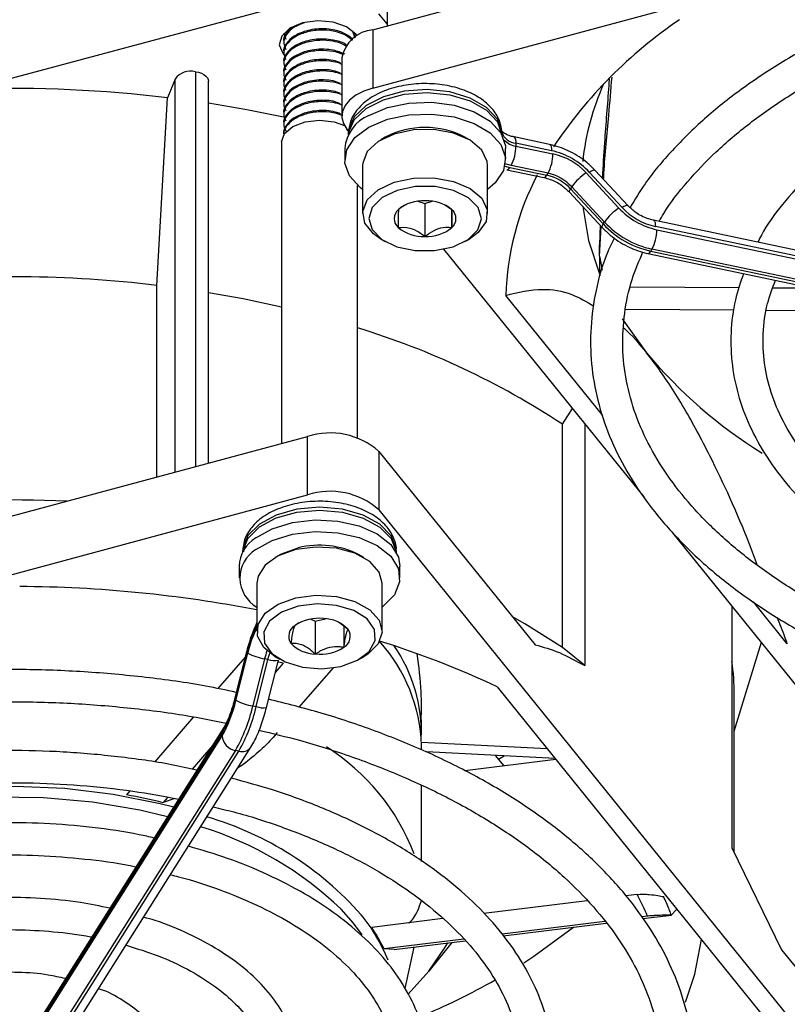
# Model space of a CAD drawing. Header units: millimetres. Extents: x 5 to 414, y 6 to 290.
# Tile 78 of 107: x 360.31 to 366.45, y 172.31 to 180.18. Entities that reach past the tile are written whole.
import ezdxf

# ---------------------------------------------------------------- set-up
doc = ezdxf.new("R2010")
doc.units = ezdxf.units.MM

msp = doc.modelspace()

# ---------------------------------------------------------------- linework, layer by layer
at = {"color": 7, "linetype": 'Continuous', "lineweight": 25}
for p, q in [((363.2496, 182.5416), (363.2496, 180.131)), ((363.135, 179.6336), (372.716, 182.2127)), ((363.135, 180.1002), (365.8129, 180.821)), ((362.6145, 180.3473), (359.9366, 179.6264)), ((363.2496, 180.1464), (363.184, 180.2276)), ((362.4236, 180.0742), (362.4394, 180.024)), ((362.9949, 180.0333), (362.976, 180.0845)), ((362.9949, 180.0435), (362.9811, 180.0807)), ((362.9949, 180.0397), (362.9949, 180.0435)), ((363.135, 180.1002), (363.135, 179.6336)), ((362.4235, 180.0027), (362.4235, 179.9925)), ((362.4235, 179.921), (362.4235, 179.9108)), ((362.4235, 179.8394), (362.4235, 179.8292)), ((362.8876, 179.8759), (362.8876, 179.4093)), ((361.7172, 179.7644), (361.7172, 176.6063)), ((362.4235, 179.7577), (362.4235, 179.7475)), ((361.5544, 179.7057), (361.4946, 179.5562)), ((361.5544, 176.5625), (361.5544, 179.7057)), ((361.8224, 176.6346), (361.8224, 179.688)), ((362.4235, 179.6761), (362.4235, 179.6659)), ((362.4235, 179.5944), (362.4235, 179.5842)), ((361.4079, 178.056), (361.4946, 179.5562)), ((362.4235, 179.5128), (362.4235, 179.5026)), ((362.4235, 179.4311), (362.4235, 179.4209)), ((362.4235, 179.3495), (362.4235, 179.3393)), ((362.4235, 179.2678), (362.4235, 179.2619)), ((362.9499, 179.2773), (362.9277, 179.3048)), ((362.9392, 179.2662), (362.9392, 179.2589)), ((364.1672, 179.2813), (364.1672, 179.26)), ((362.4054, 179.2022), (362.4054, 176.7915)), ((363.2352, 179.2399), (363.1998, 179.2194)), ((363.9071, 179.2194), (363.8717, 179.2399)), ((364.5486, 179.1826), (364.2642, 179.2424)), ((364.2642, 179.2424), (364.265, 179.2422)), ((364.5641, 179.1328), (364.2798, 179.1925)), ((364.2798, 179.1925), (364.2798, 179.1692)), ((362.9106, 179.1495), (362.9106, 179.0562)), ((364.1963, 179.0562), (364.1963, 179.1495)), ((364.2798, 179.1692), (364.5753, 179.1071)), ((363.0535, 179.0154), (363.0535, 178.6304)), ((364.0535, 178.6304), (364.0535, 179.0154)), ((364.191, 179.0086), (364.231, 178.9984)), ((364.2075, 178.9799), (364.5029, 178.9178)), ((364.231, 178.9984), (364.5264, 178.9363)), ((364.5362, 178.9518), (364.2407, 179.0139)), ((364.5264, 178.9363), (364.5362, 178.9518)), ((364.8411, 178.9556), (365.1018, 178.6742)), ((365.1287, 178.6782), (364.8679, 178.9596)), ((365.1734, 178.6939), (364.9126, 178.9753)), ((363.0131, 176.8368), (363.0131, 178.8552)), ((364.7084, 178.8004), (364.9692, 178.519)), ((364.726, 178.8436), (364.7163, 178.8281)), ((364.7163, 178.8281), (364.977, 178.5467)), ((364.9868, 178.5622), (364.726, 178.8436)), ((363.4953, 178.7284), (363.5523, 178.7092)), ((363.5523, 178.7092), (363.6109, 178.7285)), ((363.5523, 178.7092), (363.5523, 178.4468)), ((363.7683, 178.6604), (363.71, 178.6967)), ((363.7672, 178.6612), (363.7672, 178.5176)), ((364.977, 178.5467), (364.9868, 178.5622)), ((369.348, 177.7426), (365.3789, 178.5766)), ((364.9532, 178.5363), (364.948, 178.3792)), ((364.9488, 178.2898), (364.9611, 178.5277)), ((369.3636, 177.6928), (365.3945, 178.5267)), ((365.4056, 178.5011), (369.3636, 177.6694)), ((363.1998, 178.4264), (363.2352, 178.4059)), ((363.8717, 178.4059), (363.9071, 178.4264)), ((365.3034, 176.3638), (363.7033, 178.3446)), ((364.9485, 178.3039), (364.948, 178.3792)), ((365.3332, 178.3117), (369.2912, 177.4801)), ((365.3665, 178.3457), (365.3567, 178.3302)), ((365.3567, 178.3302), (369.3147, 177.4986)), ((369.3245, 177.5141), (365.3665, 178.3457)), ((364.9488, 178.2898), (364.9677, 178.1761)), ((361.4079, 176.523), (361.4079, 178.056)), ((365.1958, 178.0453), (366.0645, 178.0391)), ((366.3336, 178.0371), (366.651, 178.0348)), ((364.9746, 177.0148), (364.1981, 177.976)), ((365.1562, 177.8659), (366.0234, 177.8597)), ((366.2834, 177.8578), (367.024, 177.8525)), ((365.13, 177.7873), (365.3234, 177.5161)), ((364.6517, 176.945), (364.7315, 177.0717)), ((364.6517, 175.1603), (364.6517, 176.945)), ((364.8292, 176.9508), (364.8292, 175.0157)), ((359.9366, 176.1269), (362.6145, 176.8478)), ((362.6145, 176.3812), (362.6145, 176.8478)), ((363.184, 176.7281), (363.184, 176.2616)), ((363.184, 176.7281), (364.4327, 175.1822)), ((354.4577, 174.1855), (362.6145, 176.3812)), ((363.184, 176.2616), (367.6517, 170.7306)), ((367.2609, 173.9403), (365.534, 176.0783)), ((362.0949, 175.9267), (362.0949, 175.9194)), ((362.391, 175.9004), (362.3556, 175.88)), ((363.0628, 175.88), (363.0275, 175.9004)), ((363.3235, 175.9194), (363.3235, 175.9267)), ((362.0664, 175.81), (362.0664, 175.7167)), ((363.3521, 175.7167), (363.3521, 175.81)), ((362.2092, 175.6759), (362.2092, 175.2909)), ((363.2092, 175.2909), (363.2092, 175.6759)), ((366.0065, 175.4933), (366.0065, 173.5582)), ((366.4488, 175.1897), (366.178, 175.5249)), ((362.5449, 175.3568), (362.5135, 175.3375)), ((362.6397, 175.3872), (362.676, 175.371)), ((362.676, 175.371), (362.7572, 175.3902)), ((362.676, 175.371), (362.676, 175.1086)), ((362.9382, 175.3043), (362.8618, 175.3621)), ((362.9049, 175.3295), (362.9049, 175.1627)), ((366.0247, 174.4928), (366.2413, 175.2026)), ((362.115, 175.0845), (361.8972, 174.8316)), ((362.1226, 175.1146), (362.0276, 174.7375)), ((362.126, 175.1093), (362.0311, 174.7322)), ((362.0408, 174.738), (362.1358, 175.1151)), ((362.3556, 175.0869), (362.391, 175.0665)), ((363.0275, 175.0665), (363.0628, 175.0869)), ((364.8292, 175.0157), (364.6517, 175.1603)), ((362.2708, 175.0704), (362.1759, 174.6933)), ((362.2027, 174.6876), (362.2976, 175.0648)), ((362.2976, 175.0648), (362.2708, 175.0704)), ((362.2859, 174.6819), (362.3808, 175.059)), ((362.4191, 175.034), (362.3561, 174.9609)), ((362.5479, 174.6821), (362.8202, 174.9984)), ((364.1307, 174.8457), (366.3814, 172.0593)), ((366.0247, 173.5209), (366.0247, 174.7849)), ((362.1759, 174.6933), (362.2027, 174.6876)), ((361.7027, 174.6056), (361.3904, 174.2429)), ((363.5247, 174.4932), (363.5247, 174.5823)), ((361.9343, 174.4831), (360.4897, 172.1917)), ((360.4897, 172.1684), (361.9303, 174.4533)), ((361.9451, 174.5214), (360.5004, 172.2301)), ((361.8556, 174.3795), (361.6902, 174.1874)), ((364.53, 174.3513), (363.5244, 174.4021)), ((363.5247, 174.3416), (363.5247, 174.3766)), ((362.0377, 174.3374), (360.5971, 172.0525)), ((360.6239, 172.0469), (362.0645, 174.3318)), ((360.7206, 172.0793), (362.1612, 174.3642)), ((362.0645, 174.3318), (362.0377, 174.3374)), ((364.593, 174.2733), (363.5644, 174.3253)), ((364.1843, 174.2134), (364.1165, 174.2974)), ((364.5997, 174.265), (363.8708, 174.1745)), ((361.1937, 174.0145), (361.1663, 173.9826)), ((363.5247, 173.4505), (363.5247, 174.0569)), ((361.4974, 173.9635), (361.4598, 173.9199)), ((361.5542, 173.9537), (361.4598, 173.9199)), ((366.0065, 173.5582), (366.403, 172.7431)), ((364.8501, 173.1359), (364.0216, 173.033)), ((365.2482, 173.1853), (365.1587, 173.1742)), ((365.4624, 173.1678), (365.4599, 173.1685)), ((365.5208, 173.021), (365.5654, 173.0695)), ((363.6954, 172.9924), (363.1272, 172.9219)), ((364.9902, 172.9695), (364.169, 172.8675)), ((365.3323, 173.012), (365.2848, 173.0061)), ((365.2947, 172.9928), (365.524, 173.0213)), ((364.1785, 172.8542), (365.0005, 172.9563)), ((363.8635, 172.8295), (363.2252, 172.7502)), ((363.3066, 172.7459), (363.8744, 172.8164)), ((363.7672, 172.8031), (363.5832, 172.5733)), ((363.3066, 172.7462), (363.2252, 172.7502)), ((363.3941, 172.433), (363.4665, 172.7657)), ((366.403, 172.7431), (367.6517, 171.1972)), ((363.4184, 172.3882), (363.5832, 172.5733))]:
    msp.add_line(p, q, dxfattribs=at)
at = {"color": 7, "linetype": 'Continuous', "lineweight": 25, "flags": 128}
for points in [[(363.0111, 180.0497), (363.0005, 180.0645), (362.9264, 180.1229), (362.8192, 180.1604), (362.6952, 180.1714), (362.5734, 180.1542), (362.4722, 180.1114), (362.4072, 180.0495), (362.3881, 179.978), (362.4179, 179.9076), (362.4237, 179.9008)], [(361.7172, 179.7644), (361.7424, 179.7595), (361.7655, 179.7518), (361.7855, 179.7417), (361.8018, 179.7295), (361.8136, 179.7158), (361.8205, 179.701), (361.8224, 179.688)], [(363.135, 179.6336), (363.0627, 179.6089), (363.0002, 179.5765), (362.9498, 179.5377), (362.9134, 179.494), (362.8926, 179.447), (362.888, 179.3986), (362.8999, 179.3505), (362.9277, 179.3048)], [(364.1672, 179.2813), (364.132, 179.3854), (364.0449, 179.4789), (363.9139, 179.5533), (363.7506, 179.602), (363.5696, 179.6207), (363.3872, 179.6076), (363.2197, 179.5639), (363.0821, 179.4935), (362.9866, 179.4029), (362.942, 179.2999), (362.9392, 179.2662)], [(362.9399, 179.2603), (362.942, 179.2766), (362.9866, 179.3795), (363.0821, 179.4702), (363.2197, 179.5405), (363.3872, 179.5842), (363.5696, 179.5973), (363.7506, 179.5787), (363.9139, 179.53), (364.0449, 179.4556), (364.132, 179.3621), (364.1672, 179.258)], [(362.435, 179.3975), (362.1285, 179.4596), (361.8224, 179.5114)], [(363.1041, 179.4149), (363.2518, 179.4772), (363.424, 179.513), (363.6066, 179.5194), (363.785, 179.4957), (363.9446, 179.4441), (364.0725, 179.3685), (364.1583, 179.2752), (364.1952, 179.1718), (364.1963, 179.1495)], [(363.1041, 179.3216), (363.2518, 179.3839), (363.424, 179.4197), (363.6066, 179.426), (363.785, 179.4024), (363.9446, 179.3507), (364.0725, 179.2752), (364.1583, 179.1819), (364.1952, 179.0784), (364.18, 178.9732), (364.1141, 178.8746), (364.0535, 178.8229)], [(362.4054, 179.2022), (362.4054, 179.2028), (362.429, 179.2699), (362.4952, 179.3267), (362.594, 179.3645), (362.7104, 179.3776), (362.8266, 179.364), (362.9097, 179.334)], [(363.0535, 178.8229), (363.0345, 178.8372), (362.9486, 178.9305), (362.9118, 179.0339), (362.9269, 179.1392), (362.9928, 179.2378), (363.1041, 179.3216)], [(363.3055, 179.266), (363.178, 179.206), (363.0911, 179.1252), (363.0544, 179.0326), (363.0535, 179.0154)], [(364.0535, 179.0154), (364.0507, 179.0458), (364.0066, 179.1373), (363.9135, 179.2157), (363.7813, 179.2723), (363.6245, 179.3011), (363.4599, 179.2989), (363.3055, 179.266)], [(364.5486, 179.1826), (364.5527, 179.1806), (364.5576, 179.1742), (364.5612, 179.1638), (364.5634, 179.1498), (364.5641, 179.1328)], [(364.2407, 179.0139), (364.2024, 179.0238), (364.1943, 179.0265)], [(364.2075, 178.9799), (364.2093, 178.9797), (364.216, 178.9818), (364.2233, 178.9881), (364.231, 178.9984)], [(364.9126, 178.9753), (364.9101, 178.9769), (364.9035, 178.977), (364.894, 178.9741), (364.882, 178.9682), (364.8679, 178.9596)], [(363.1998, 178.4264), (363.1412, 178.4671), (363.0717, 178.5532), (363.0544, 178.6477), (363.0911, 178.7403), (363.178, 178.821), (363.3055, 178.8811)], [(363.3055, 178.8811), (363.4599, 178.914), (363.6245, 178.9161), (363.7813, 178.8874), (363.9135, 178.8307), (364.0066, 178.7524), (364.0507, 178.6608), (364.0408, 178.566), (363.9782, 178.4781), (363.9071, 178.4264)], [(364.5029, 178.9178), (364.5047, 178.9176), (364.5114, 178.9197), (364.5188, 178.926), (364.5264, 178.9363)], [(363.3303, 178.8152), (363.2101, 178.7575), (363.1313, 178.6796), (363.1035, 178.5908), (363.1299, 178.5019), (363.2074, 178.4236), (363.3266, 178.3652), (363.4732, 178.334), (363.6295, 178.3336), (363.7766, 178.364), (363.8968, 178.4217), (363.9756, 178.4996), (364.0035, 178.5884), (363.977, 178.6773), (363.8995, 178.7556), (363.7803, 178.814), (363.6337, 178.8452), (363.4774, 178.8456), (363.3303, 178.8152)], [(364.7084, 178.8004), (364.7073, 178.8021), (364.7071, 178.8082), (364.7101, 178.817), (364.7163, 178.8281)], [(364.8135, 178.687), (364.8603, 178.415), (364.9468, 178.1473)], [(365.1734, 178.6939), (365.1709, 178.6955), (365.1643, 178.6956), (365.1548, 178.6927), (365.1427, 178.6868), (365.1287, 178.6782)], [(364.9692, 178.519), (364.9681, 178.5207), (364.9679, 178.5268), (364.9709, 178.5356), (364.977, 178.5467)], [(365.3789, 178.5766), (365.383, 178.5746), (365.3879, 178.5681), (365.3915, 178.5577), (365.3937, 178.5437), (365.3945, 178.5267)], [(365.3332, 178.3117), (365.335, 178.3115), (365.3418, 178.3136), (365.3491, 178.3199), (365.3567, 178.3302)], [(362.4054, 177.8819), (362.1, 177.9474), (361.8224, 177.9974)], [(363.3235, 175.9267), (363.3221, 175.9504), (363.2825, 176.054), (363.1916, 176.1462), (363.0575, 176.2188), (362.8922, 176.2652), (362.7105, 176.2813), (362.5287, 176.2656), (362.3631, 176.2196), (362.2284, 176.1474), (362.1368, 176.0554), (362.0965, 175.9519), (362.0949, 175.9267)], [(362.0957, 175.9208), (362.0965, 175.9285), (362.1368, 176.0321), (362.2284, 176.1241), (362.3631, 176.1963), (362.5287, 176.2423), (362.7105, 176.258), (362.8922, 176.2419), (363.0575, 176.1955), (363.1916, 176.1229), (363.2825, 176.0307), (363.3221, 175.9271), (363.3228, 175.9208)], [(362.2007, 176.0371), (362.3321, 176.1106), (362.494, 176.1597), (362.6734, 176.1806), (362.8557, 176.1714), (363.0261, 176.1329), (363.1709, 176.0683), (363.2782, 175.9828), (363.3395, 175.8832), (363.3521, 175.81)], [(362.2007, 175.9437), (362.3321, 176.0173), (362.494, 176.0664), (362.6734, 176.0873), (362.8557, 176.0781), (363.0261, 176.0396), (363.1709, 175.975), (363.2782, 175.8894), (363.3395, 175.7899), (363.3496, 175.6844), (363.3079, 175.5816), (363.2178, 175.4897), (363.2092, 175.4835)], [(362.391, 175.9004), (362.4065, 175.9089), (362.5387, 175.9571)], [(363.2092, 175.6759), (363.186, 175.7629), (363.1112, 175.8475), (362.9929, 175.9136), (362.8439, 175.9539), (362.6802, 175.964), (362.5197, 175.943)], [(362.5197, 175.943), (362.3797, 175.893), (362.2755, 175.8195), (362.2182, 175.7304), (362.2092, 175.6759)], [(362.3556, 175.0869), (362.2638, 175.1599), (362.2142, 175.2505), (362.2182, 175.3454), (362.2755, 175.4345), (362.3797, 175.5081), (362.5197, 175.5581)], [(362.5197, 175.5581), (362.6802, 175.5791), (362.8439, 175.5689), (362.9929, 175.5286), (363.1112, 175.4626), (363.186, 175.3779), (363.2091, 175.2838), (363.178, 175.1905), (363.0961, 175.1081), (363.0628, 175.0869)], [(362.5387, 175.4905), (362.4065, 175.4423), (362.3109, 175.371), (362.2633, 175.285), (362.2695, 175.1949), (362.3287, 175.1114), (362.4339, 175.0446), (362.5722, 175.0027), (362.7271, 174.9905), (362.8798, 175.0097), (363.0119, 175.0579), (363.1076, 175.1293), (363.1551, 175.2152), (363.1489, 175.3053), (363.0897, 175.3888), (362.9846, 175.4556), (362.8462, 175.4976), (362.6914, 175.5097), (362.5387, 175.4905)], [(364.6517, 175.1603), (364.3502, 175.3502), (364.2518, 175.4062)], [(362.1226, 175.1146), (362.1227, 175.1132), (362.126, 175.1093)], [(362.2976, 175.0648), (362.3048, 175.0914), (362.3119, 175.1157)], [(362.4191, 175.034), (362.3836, 175.0433), (362.3773, 175.045)], [(362.0276, 174.7375), (362.0277, 174.736), (362.0311, 174.7322)], [(364.1406, 174.2676), (364.1533, 174.2749), (364.1859, 174.2939)], [(357.4262, 173.0117), (357.6128, 173.2119), (357.8437, 173.398), (358.114, 173.5655), (358.4191, 173.7117), (358.7541, 173.8342), (359.1135, 173.9309), (359.4914, 174.0004), (359.8815, 174.0413), (360.2775, 174.0531), (360.6729, 174.0356), (361.0612, 173.9891), (361.4359, 173.9142), (361.5447, 173.8864)], [(361.4945, 173.8069), (361.2733, 173.8592), (360.8935, 173.9231), (360.5025, 173.9578), (360.107, 173.9628), (359.7138, 173.9379), (359.3295, 173.8837), (358.9608, 173.8009), (358.614, 173.691), (358.295, 173.556), (358.0092, 173.3981), (357.7616, 173.22), (357.5949, 173.066)], [(363.0494, 172.8634), (362.9799, 172.9564), (362.882, 173.0671)], [(364.342, 172.6396), (364.4224, 172.692), (364.7391, 172.9238)], [(365.6358, 172.3238), (365.7102, 172.549), (365.7627, 172.8252)], [(363.5832, 172.5733), (363.7077, 172.7553), (363.7359, 172.7992)]]:
    msp.add_lwpolyline(points, dxfattribs=at)
at = {"color": 7, "linetype": 'Continuous', "lineweight": 25}
for centre, radius, start, end in [((367.687, 177.0884), 3.7371, 124.17793, 146.27343), ((363.1639, 179.8196), 0.282, 95.88248, 168.48076), ((361.6797, 179.6134), 0.1556, 76.05039, 143.62134), ((366.8189, 178.8376), 2.0162, 155.73597, 174.07546), ((360.2398, 169.0383), 10.5924, 83.19647, 91.6405), ((363.2306, 179.1194), 0.3214, 113.17726, 174.62945), ((363.5535, 178.6372), 0.6815, 62.16212, 117.83788), ((364.2866, 179.317), 0.1247, 196.64633, 266.87077), ((364.3051, 179.3348), 0.1675, 224.38559, 261.31232), ((364.2269, 179.2038), 0.0541, 348.02104, 45.17295), ((363.9451, 179.1709), 0.3348, 332.03449, 359.71321), ((364.2405, 179.1088), 0.3348, 332.03449, 359.71321), ((364.4402, 178.5623), 0.5838, 42.88976, 77.74014), ((364.4668, 178.608), 0.5108, 42.88976, 77.74014), ((364.4587, 178.5953), 0.3649, 42.88976, 77.74014), ((365.0882, 178.5868), 0.444, 123.82477, 144.66168), ((366.4239, 177.9086), 2.2268, 152.43022, 178.26515), ((364.4489, 178.5798), 0.3649, 42.88976, 77.74014), ((363.5383, 178.4205), 0.3123, 87.01307, 129.4812), ((363.5695, 178.4234), 0.3094, 50.00754, 92.75317), ((363.4014, 178.5897), 0.0947, 130.60459, 228.46398), ((363.7055, 178.5895), 0.0947, 310.60459, 48.46398), ((365.349, 178.3054), 0.444, 123.82477, 144.66168), ((365.5296, 179.0715), 0.5838, 222.88976, 257.74014), ((365.5029, 179.0259), 0.5108, 222.88976, 257.74014), ((365.5117, 179.0433), 0.7297, 222.88976, 257.74014), ((365.5215, 179.0588), 0.7297, 222.88976, 257.74014), ((363.5374, 178.7558), 0.3094, 230.00754, 272.75317), ((363.5686, 178.7587), 0.3123, 267.01307, 309.4812), ((365.0708, 178.5027), 0.3348, 332.03449, 359.71321), ((360.2385, 168.1731), 9.9519, 83.25205, 95.62043), ((361.1659, 171.6625), 6.329, 56.58054, 73.03103), ((368.2959, 180.0114), 3.881, 220.01339, 238.1347), ((362.7946, 176.29), 0.5862, 48.36958, 107.89819), ((362.7946, 175.8234), 0.5862, 48.36958, 107.89819), ((360.2391, 166.3694), 9.9708, 87.40401, 95.61337), ((362.3471, 175.7972), 0.2811, 121.39944, 177.37731), ((362.709, 175.2909), 0.6876, 62.4126, 104.34719), ((362.3402, 175.7161), 0.267, 121.50609, 240.61692), ((360.2564, 165.3713), 10.2767, 79.04556, 89.68539), ((363.2975, 174.8279), 1.2048, 154.59107, 166.49463), ((363.1144, 174.8853), 1.0053, 154.21444, 166.78067), ((362.5614, 175.2516), 0.0984, 119.14657, 214.40529), ((362.7039, 175.0435), 0.3503, 83.6792, 122.92878), ((362.7405, 175.1245), 0.2672, 42.28665, 89.58339), ((362.857, 175.2487), 0.0984, 299.14657, 34.40529), ((362.6779, 175.3757), 0.2672, 222.28665, 269.58339), ((362.7145, 175.4567), 0.3503, 263.6792, 302.92878), ((362.2135, 174.3346), 1.3119, 1.83322, 41.9156), ((360.9156, 167.983), 7.5785, 64.89744, 72.53383), ((362.298, 174.4762), 1.2258, 358.07152, 34.74319), ((362.3473, 175.5277), 0.4636, 242.85469, 260.50308), ((363.1637, 174.8468), 0.9205, 161.80289, 165.94169), ((362.35, 175.217), 0.161, 251.03992, 281.0601), ((364.0832, 174.7844), 1.9415, 0.01468, 7.84406), ((361.0293, 174.967), 1.0372, 330.30996, 347.24244), ((361.146, 174.9326), 0.9075, 330.30996, 347.24244), ((360.9114, 174.9796), 1.2965, 330.30996, 347.24244), ((362.2524, 175.1506), 0.4636, 242.85469, 260.50308), ((360.9383, 174.9739), 1.2965, 330.30996, 347.24244), ((362.255, 174.8399), 0.161, 251.03992, 281.0601), ((362.0603, 174.4661), 0.1307, 185.62026, 260.02428), ((362.0051, 174.484), 0.0708, 148.07284, 180.7465), ((362.0897, 174.4171), 0.0889, 253.54337, 323.51092), ((361.8367, 172.8896), 1.743, 20.84321, 57.85363), ((360.325, 169.3298), 4.7282, 76.1133, 79.75126), ((361.0651, 171.2712), 2.642, 41.57131, 73.63679), ((360.9397, 171.0508), 2.7996, 46.06999, 72.96533), ((363.3092, 172.1378), 2.2039, 23.36955, 28.37977), ((361.9726, 172.144), 1.3848, 21.89671, 39.46971), ((362.0061, 172.1677), 1.3511, 25.54101, 33.92918), ((361.2352, 177.6135), 5.8658, 292.83024, 299.39727)]:
    msp.add_arc(centre, radius, start, end, dxfattribs=at)
for points, knots in [([(372.1453, 180.6333), (372.0646, 180.6504), (371.8283, 180.7005), (371.4214, 180.7563), (370.9307, 180.8016), (370.4344, 180.8195), (369.9376, 180.8114), (369.444, 180.7769), (368.9578, 180.7165), (368.4828, 180.6305), (368.0231, 180.5196), (367.5822, 180.3847), (367.1638, 180.2267), (366.7714, 180.0468), (366.4082, 179.8464), (366.0773, 179.6269), (365.7812, 179.3899), (365.5245, 179.137), (365.325, 178.8995), (365.2304, 178.7421), (365.1918, 178.678)], [0, 0, 0, 0, 0.030111, 0.088166, 0.146205, 0.204236, 0.262265, 0.320297, 0.378338, 0.436395, 0.494474, 0.552582, 0.610725, 0.668906, 0.727126, 0.785379, 0.843648, 0.90189, 0.960043, 1, 1, 1, 1]), ([(365.4244, 178.567), (365.4363, 178.5886), (365.4959, 178.6966), (365.6455, 178.884), (365.8728, 179.1254), (366.1419, 179.3535), (366.4461, 179.567), (366.7843, 179.7638), (367.1532, 179.9423), (367.5499, 180.1007), (367.971, 180.2376), (368.4128, 180.3518), (368.8715, 180.4422), (369.3431, 180.5078), (369.8235, 180.5481), (370.3084, 180.5627), (370.7938, 180.5517), (371.2746, 180.514), (371.7007, 180.4604), (371.959, 180.4089), (372.0647, 180.3878)], [0, 0, 0, 0, 0.014853, 0.074328, 0.133512, 0.192515, 0.251428, 0.31031, 0.369191, 0.428089, 0.487016, 0.545974, 0.60496, 0.66397, 0.722997, 0.782036, 0.841079, 0.900117, 0.959143, 1, 1, 1, 1]), ([(362.4995, 180.1223), (362.4804, 180.1065), (362.4384, 180.0718), (362.4162, 180.026), (362.4235, 180.0028), (362.4236, 180.0027)], [0, 0, 0, 0, 0.455676, 0.99858, 1, 1, 1, 1]), ([(362.5876, 180.1547), (362.5591, 180.144), (362.4984, 180.1211), (362.44, 180.063), (362.4149, 179.9988), (362.4321, 179.9591), (362.4394, 179.9424)], [0, 0, 0, 0, 0.240528, 0.512237, 0.795148, 1, 1, 1, 1]), ([(371.8307, 180.0105), (371.7638, 180.0255), (371.559, 180.0715), (371.2011, 180.1215), (370.7633, 180.1608), (370.3203, 180.1725), (369.8778, 180.1582), (369.4399, 180.1175), (369.0114, 180.051), (368.5964, 179.9592), (368.1993, 179.843), (367.8241, 179.7034), (367.4747, 179.5417), (367.1546, 179.3594), (366.8677, 179.158), (366.6159, 178.9397), (366.4069, 178.7055), (366.2725, 178.5249), (366.2224, 178.4201), (366.2133, 178.4012)], [0, 0, 0, 0, 0.030865, 0.094454, 0.158019, 0.221572, 0.285124, 0.348684, 0.412262, 0.475871, 0.539521, 0.603224, 0.666987, 0.730811, 0.794687, 0.858572, 0.922381, 0.985991, 1, 1, 1, 1]), ([(362.9743, 180.0175), (362.9741, 180.0181), (362.967, 180.038), (362.9142, 180.0708), (362.8326, 180.0994), (362.7456, 180.1087), (362.6706, 180.1052), (362.5865, 180.088), (362.5019, 180.0512), (362.442, 179.9921), (362.4162, 179.9443), (362.4235, 179.9211), (362.4236, 179.921)], [0, 0, 0, 0, 0.004679, 0.145493, 0.290008, 0.386167, 0.482638, 0.573055, 0.716315, 0.855107, 0.999622, 1, 1, 1, 1]), ([(362.9694, 180.0131), (362.9596, 180.0234), (362.9382, 180.0458), (362.8854, 180.072), (362.8099, 180.0932), (362.7103, 180.1008), (362.5981, 180.083), (362.5026, 180.041), (362.4397, 179.9818), (362.4149, 179.917), (362.4321, 179.8774), (362.4394, 179.8607)], [0, 0, 0, 0, 0.0763254, 0.1655438, 0.2531439, 0.3806038, 0.5121662, 0.6437285, 0.7711884, 0.9039031, 1, 1, 1, 1]), ([(362.9272, 179.9746), (362.9225, 179.9785), (362.898, 179.9995), (362.8308, 180.0172), (362.746, 180.0272), (362.6705, 180.0236), (362.5865, 180.0063), (362.5019, 179.9695), (362.442, 179.9105), (362.4162, 179.8627), (362.4235, 179.8395), (362.4236, 179.8394)], [0, 0, 0, 0, 0.037772, 0.200504, 0.308786, 0.417418, 0.519233, 0.680553, 0.836842, 0.999574, 1, 1, 1, 1]), ([(362.9214, 179.9694), (362.9093, 179.9763), (362.8803, 179.9928), (362.8093, 180.0113), (362.7105, 180.0192), (362.5981, 180.0013), (362.5026, 179.9594), (362.4397, 179.9001), (362.4149, 179.8354), (362.4321, 179.7957), (362.4394, 179.7791)], [0, 0, 0, 0, 0.07043, 0.168015, 0.310003, 0.456561, 0.60312, 0.745108, 0.89295, 1, 1, 1, 1]), ([(362.9126, 179.9044), (362.8827, 179.9165), (362.833, 179.9366), (362.7455, 179.9453), (362.6706, 179.942), (362.5865, 179.9247), (362.5019, 179.8879), (362.442, 179.8288), (362.4162, 179.781), (362.4235, 179.7578), (362.4236, 179.7577)], [0, 0, 0, 0, 0.16912, 0.281653, 0.394549, 0.500361, 0.668013, 0.830437, 0.999558, 1, 1, 1, 1]), ([(362.8973, 179.9001), (362.8928, 179.9026), (362.871, 179.9144), (362.8088, 179.9293), (362.7106, 179.9377), (362.598, 179.9196), (362.5026, 179.8777), (362.4396, 179.8185), (362.4149, 179.7537), (362.4321, 179.7141), (362.4394, 179.6974)], [0, 0, 0, 0, 0.027144, 0.129273, 0.277873, 0.431256, 0.584639, 0.733239, 0.887965, 1, 1, 1, 1]), ([(362.8779, 179.8343), (362.8589, 179.8417), (362.8197, 179.857), (362.7453, 179.8635), (362.6707, 179.8604), (362.5865, 179.843), (362.5019, 179.8062), (362.442, 179.7471), (362.4162, 179.6994), (362.4235, 179.6761), (362.4236, 179.6761)], [0, 0, 0, 0, 0.113887, 0.2339, 0.354301, 0.467147, 0.645944, 0.819165, 0.999528, 1, 1, 1, 1]), ([(362.8876, 179.8235), (362.8862, 179.8242), (362.8673, 179.8341), (362.8084, 179.8474), (362.7107, 179.8561), (362.598, 179.8379), (362.5026, 179.7961), (362.4396, 179.7368), (362.4149, 179.6721), (362.4321, 179.6324), (362.4394, 179.6158)], [0, 0, 0, 0, 0.0084177, 0.1125127, 0.263973, 0.4203082, 0.5766434, 0.7281037, 0.8858082, 1, 1, 1, 1]), ([(362.8779, 179.7526), (362.8589, 179.76), (362.8197, 179.7753), (362.7453, 179.7818), (362.6707, 179.7787), (362.5865, 179.7613), (362.5019, 179.7246), (362.442, 179.6655), (362.4162, 179.6177), (362.4235, 179.5945), (362.4236, 179.5944)], [0, 0, 0, 0, 0.113887, 0.2339, 0.354301, 0.467147, 0.645944, 0.819165, 0.999528, 1, 1, 1, 1]), ([(362.8876, 179.7418), (362.8862, 179.7426), (362.8673, 179.7524), (362.8084, 179.7657), (362.7107, 179.7744), (362.598, 179.7563), (362.5026, 179.7144), (362.4396, 179.6551), (362.4149, 179.5904), (362.4321, 179.5508), (362.4394, 179.5341)], [0, 0, 0, 0, 0.008418, 0.112513, 0.263973, 0.420308, 0.576643, 0.728104, 0.885808, 1, 1, 1, 1]), ([(362.8779, 179.671), (362.8589, 179.6784), (362.8197, 179.6937), (362.7453, 179.7002), (362.6707, 179.697), (362.5865, 179.6797), (362.5019, 179.6429), (362.442, 179.5838), (362.4162, 179.5361), (362.4235, 179.5128), (362.4236, 179.5128)], [0, 0, 0, 0, 0.113887, 0.2339, 0.354301, 0.467147, 0.645944, 0.819165, 0.999528, 1, 1, 1, 1]), ([(362.8876, 179.6602), (362.8862, 179.6609), (362.8673, 179.6708), (362.8084, 179.6841), (362.7107, 179.6928), (362.598, 179.6746), (362.5026, 179.6328), (362.4396, 179.5735), (362.4149, 179.5088), (362.4321, 179.4691), (362.4394, 179.4525)], [0, 0, 0, 0, 0.008418, 0.112513, 0.263973, 0.420308, 0.576643, 0.728104, 0.885808, 1, 1, 1, 1]), ([(364.167, 179.2869), (364.1631, 179.3119), (364.1535, 179.3736), (364.1003, 179.4631), (364.009, 179.5473), (363.8846, 179.6136), (363.7332, 179.6573), (363.5668, 179.6738), (363.3991, 179.6617), (363.2415, 179.6213), (363.1091, 179.5556), (363.0122, 179.4699), (362.951, 179.3731), (362.9441, 179.3032), (362.9409, 179.2705)], [0, 0, 0, 0, 0.0541213, 0.1336377, 0.2158774, 0.3041534, 0.395648, 0.4870573, 0.5784696, 0.6705687, 0.7641972, 0.8499659, 0.9299846, 1, 1, 1, 1]), ([(365.0253, 179.7073), (365.024, 179.6889), (365.0125, 179.5222), (364.9896, 179.2527), (364.975, 179.0075), (364.9694, 178.9141)], [0, 0, 0, 0, 0.0713127, 0.6462308, 1, 1, 1, 1]), ([(364.9804, 178.9022), (364.9813, 178.9194), (364.9896, 179.0874), (365.0185, 179.367), (365.0395, 179.6195), (365.0479, 179.7202)], [0, 0, 0, 0, 0.064301, 0.626973, 1, 1, 1, 1]), ([(362.8779, 179.5893), (362.8589, 179.5967), (362.8197, 179.612), (362.7453, 179.6185), (362.6707, 179.6154), (362.5865, 179.598), (362.5019, 179.5613), (362.442, 179.5022), (362.4162, 179.4544), (362.4235, 179.4312), (362.4236, 179.4311)], [0, 0, 0, 0, 0.1138871, 0.2339003, 0.3543008, 0.4671472, 0.645944, 0.8191655, 0.9995283, 1, 1, 1, 1]), ([(362.8876, 179.5785), (362.8862, 179.5792), (362.8673, 179.5891), (362.8084, 179.6024), (362.7107, 179.6111), (362.598, 179.593), (362.5026, 179.5511), (362.4396, 179.4918), (362.4149, 179.4271), (362.4321, 179.3875), (362.4394, 179.3708)], [0, 0, 0, 0, 0.008418, 0.112513, 0.263973, 0.420308, 0.576643, 0.728104, 0.885808, 1, 1, 1, 1]), ([(362.8779, 179.5077), (362.8589, 179.5151), (362.8197, 179.5304), (362.7453, 179.5369), (362.6707, 179.5337), (362.5865, 179.5164), (362.5019, 179.4796), (362.442, 179.4205), (362.4162, 179.3727), (362.4235, 179.3495), (362.4236, 179.3495)], [0, 0, 0, 0, 0.113887, 0.2339, 0.354301, 0.467147, 0.645944, 0.819165, 0.999528, 1, 1, 1, 1]), ([(362.8876, 179.4968), (362.8862, 179.4976), (362.8673, 179.5075), (362.8084, 179.5208), (362.7107, 179.5295), (362.598, 179.5113), (362.5026, 179.4695), (362.4396, 179.4102), (362.4149, 179.3455), (362.4321, 179.3058), (362.4394, 179.2891)], [0, 0, 0, 0, 0.008418, 0.112513, 0.263973, 0.420308, 0.576643, 0.728104, 0.885808, 1, 1, 1, 1]), ([(362.8779, 179.426), (362.8589, 179.4334), (362.8197, 179.4487), (362.7453, 179.4552), (362.6707, 179.4521), (362.5865, 179.4347), (362.5019, 179.398), (362.442, 179.3389), (362.4162, 179.2911), (362.4235, 179.2679), (362.4236, 179.2678)], [0, 0, 0, 0, 0.113887, 0.2339, 0.354301, 0.467147, 0.645944, 0.819165, 0.999528, 1, 1, 1, 1]), ([(362.8968, 179.4105), (362.8924, 179.4128), (362.8708, 179.4245), (362.8088, 179.4393), (362.7106, 179.4478), (362.5982, 179.4297), (362.502, 179.3878), (362.442, 179.3287), (362.4162, 179.2809), (362.4235, 179.2577), (362.4236, 179.2576)], [0, 0, 0, 0, 0.029301, 0.144412, 0.311901, 0.484781, 0.657661, 0.82515, 0.999544, 1, 1, 1, 1]), ([(364.2642, 179.2424), (364.2512, 179.2457), (364.2198, 179.2536), (364.1838, 179.2719), (364.1667, 179.2892), (364.167, 179.2893), (364.1671, 179.2893)], [0, 0, 0, 0, 0.213307, 0.515136, 0.802311, 1, 1, 1, 1]), ([(364.9126, 178.9753), (364.8918, 178.9961), (364.8334, 179.0544), (364.7182, 179.1284), (364.6124, 179.1685), (364.5561, 179.181), (364.5486, 179.1826)], [0, 0, 0, 0, 0.2080473, 0.5851097, 0.9440926, 1, 1, 1, 1]), ([(364.5029, 178.9178), (364.5194, 178.9135), (364.5674, 178.9012), (364.6424, 178.8628), (364.6876, 178.8201), (364.7084, 178.8004)], [0, 0, 0, 0, 0.221421, 0.642979, 1, 1, 1, 1]), ([(363.3398, 178.6616), (363.3396, 178.6531), (363.3393, 178.6387), (363.3389, 178.5787), (363.3387, 178.5372), (363.3386, 178.5188)], [0, 0, 0, 0, 0.439117, 0.751367, 1, 1, 1, 1]), ([(363.3962, 178.6985), (363.3897, 178.6955), (363.3698, 178.6863), (363.3519, 178.6715), (363.3398, 178.6616)], [0, 0, 0, 0, 0.326301, 1, 1, 1, 1]), ([(363.7672, 178.5176), (363.7673, 178.55), (363.7676, 178.6055), (363.768, 178.6473), (363.7682, 178.6564), (363.7683, 178.6604)], [0, 0, 0, 0, 0.439117, 0.751367, 1, 1, 1, 1]), ([(365.3789, 178.5766), (365.3624, 178.5808), (365.3144, 178.5931), (365.2394, 178.6315), (365.1942, 178.6743), (365.1734, 178.6939)], [0, 0, 0, 0, 0.221421, 0.642979, 1, 1, 1, 1]), ([(363.3386, 178.5188), (363.3692, 178.5204), (363.4215, 178.5233), (363.4976, 178.4886), (363.5355, 178.4596), (363.5523, 178.4468)], [0, 0, 0, 0, 0.439117, 0.751367, 1, 1, 1, 1]), ([(363.5523, 178.4468), (363.5645, 178.4561), (363.5988, 178.4824), (363.6621, 178.5148), (363.7233, 178.5225), (363.7566, 178.5188), (363.7672, 178.5176)], [0, 0, 0, 0, 0.180942, 0.506293, 0.843975, 1, 1, 1, 1]), ([(364.9692, 178.519), (364.9899, 178.4983), (365.0484, 178.4399), (365.1636, 178.366), (365.2694, 178.3259), (365.3257, 178.3134), (365.3332, 178.3117)], [0, 0, 0, 0, 0.208047, 0.58511, 0.944093, 1, 1, 1, 1]), ([(365.0661, 178.4368), (365.0452, 178.3935), (364.9789, 178.256), (364.9143, 178.0165), (364.8717, 177.7226), (364.8771, 177.428), (364.927, 177.136), (365.0216, 176.8484), (365.1599, 176.5674), (365.341, 176.2951), (365.5637, 176.0335), (365.8263, 175.7848), (366.1266, 175.5514), (366.462, 175.3352), (366.8295, 175.138), (367.2258, 174.9613), (367.6483, 174.8074), (368.0546, 174.6846), (368.3266, 174.6246), (368.4436, 174.5988)], [0, 0, 0, 0, 0.02822, 0.089684, 0.150798, 0.211659, 0.272442, 0.333292, 0.394382, 0.4558, 0.517542, 0.579541, 0.641711, 0.703973, 0.76627, 0.828559, 0.890824, 0.95306, 1, 1, 1, 1]), ([(368.5668, 174.8337), (368.5578, 174.8354), (368.3946, 174.8646), (368.0912, 174.9441), (367.6627, 175.0728), (367.2593, 175.2261), (366.8824, 175.399), (366.5359, 175.5908), (366.2226, 175.7994), (365.945, 176.0229), (365.7053, 176.2591), (365.5055, 176.5059), (365.3467, 176.7612), (365.23, 177.0232), (365.1564, 177.2902), (365.1263, 177.5608), (365.1421, 177.8327), (365.1947, 178.088), (365.2635, 178.2501), (365.2944, 178.3229)], [0, 0, 0, 0, 0.0036838, 0.0663258, 0.1289333, 0.1915003, 0.2540229, 0.3165015, 0.378944, 0.4413709, 0.5038069, 0.5663102, 0.6289711, 0.6919092, 0.7552487, 0.819055, 0.8832495, 0.947541, 1, 1, 1, 1]), ([(364.948, 178.2639), (364.9479, 178.257), (364.9471, 178.2126), (364.9486, 178.1683), (364.9498, 178.1309)], [0, 0, 0, 0, 0.1554755, 1, 1, 1, 1]), ([(364.9488, 178.2898), (364.9487, 178.2876), (364.9484, 178.2789), (364.9482, 178.2703), (364.948, 178.2639)], [0, 0, 0, 0, 0.261217, 1, 1, 1, 1]), ([(366.0991, 178.1508), (366.0752, 178.0813), (366.0217, 177.9257), (365.9925, 177.6782), (366.002, 177.4142), (366.0578, 177.1531), (366.1574, 176.8976), (366.3003, 176.6498), (366.4853, 176.4119), (366.7108, 176.1863), (366.9746, 175.9756), (367.2737, 175.7819), (367.605, 175.6077), (367.9642, 175.4538), (368.3495, 175.325), (368.6317, 175.2442), (368.7884, 175.2141), (368.8047, 175.211)], [0, 0, 0, 0, 0.057455, 0.128536, 0.19921, 0.269775, 0.340497, 0.411655, 0.483349, 0.555519, 0.628022, 0.700707, 0.773461, 0.846204, 0.918908, 0.991565, 1, 1, 1, 1]), ([(368.9501, 175.4416), (368.9476, 175.4421), (368.8083, 175.4662), (368.5455, 175.5364), (368.1687, 175.6526), (367.8178, 175.7931), (367.4947, 175.9526), (367.2035, 176.1298), (366.9471, 176.3224), (366.7281, 176.5279), (366.5486, 176.7439), (366.4099, 176.9681), (366.3133, 177.1984), (366.259, 177.4333), (366.2498, 177.6711), (366.278, 177.8936), (366.3306, 178.0349), (366.3538, 178.0973)], [0, 0, 0, 0, 0.001301, 0.073282, 0.145205, 0.217059, 0.288839, 0.360547, 0.432207, 0.503861, 0.575588, 0.647542, 0.71994, 0.793021, 0.86689, 0.941313, 1, 1, 1, 1]), ([(364.1981, 177.976), (364.2955, 177.9993), (364.4625, 178.0392), (364.7009, 178.0074), (364.8434, 177.925), (364.9029, 177.8906)], [0, 0, 0, 0, 0.449082, 0.769987, 1, 1, 1, 1]), ([(365.1424, 177.7141), (365.144, 177.7128), (365.2033, 177.6635), (365.2642, 177.5887), (365.3234, 177.5161)], [0, 0, 0, 0, 0.027891, 1, 1, 1, 1]), ([(366.2113, 175.8157), (366.1896, 175.8733), (366.0722, 176.1852), (365.8748, 176.6153), (365.6245, 177.0845), (365.4528, 177.3506), (365.3515, 177.4801), (365.3234, 177.5161)], [0, 0, 0, 0, 0.084494, 0.457481, 0.681934, 0.911648, 1, 1, 1, 1]), ([(363.3211, 175.9278), (363.3219, 175.9326), (363.3284, 175.9744), (363.299, 176.0535), (363.2344, 176.1493), (363.1323, 176.2286), (362.9998, 176.2891), (362.8427, 176.3253), (362.6747, 176.3338), (362.5087, 176.3136), (362.356, 176.2653), (362.2316, 176.1926), (362.1461, 176.1012), (362.0982, 176.0089), (362.1002, 175.9484), (362.101, 175.9246)], [0, 0, 0, 0, 0.010193, 0.089382, 0.167371, 0.249788, 0.33776, 0.427632, 0.517307, 0.607172, 0.697902, 0.790406, 0.87293, 0.950086, 1, 1, 1, 1]), ([(366.4488, 175.1897), (366.4425, 175.2075), (366.417, 175.2795), (366.3898, 175.3491), (366.3693, 175.4016)], [0, 0, 0, 0, 0.247434, 1, 1, 1, 1]), ([(362.2092, 175.3602), (362.1927, 175.3237), (362.1597, 175.2509), (362.1349, 175.16), (362.1226, 175.1146)], [0, 0, 0, 0, 0.500589, 1, 1, 1, 1]), ([(362.5135, 175.3375), (362.5087, 175.3292), (362.5006, 175.3151), (362.4888, 175.2556), (362.4829, 175.2143), (362.4802, 175.196)], [0, 0, 0, 0, 0.439117, 0.751367, 1, 1, 1, 1]), ([(362.9049, 175.1627), (362.9097, 175.195), (362.9178, 175.2501), (362.9297, 175.2914), (362.9356, 175.3003), (362.9382, 175.3043)], [0, 0, 0, 0, 0.439117, 0.751367, 1, 1, 1, 1]), ([(362.4802, 175.196), (362.5083, 175.1954), (362.5562, 175.1945), (362.6259, 175.1543), (362.6606, 175.1226), (362.676, 175.1086)], [0, 0, 0, 0, 0.439117, 0.751367, 1, 1, 1, 1]), ([(362.676, 175.1086), (362.689, 175.117), (362.7255, 175.1406), (362.793, 175.1681), (362.8582, 175.171), (362.8937, 175.1647), (362.9049, 175.1627)], [0, 0, 0, 0, 0.180942, 0.506293, 0.843975, 1, 1, 1, 1]), ([(364.4327, 175.1822), (364.4969, 175.1645), (364.6256, 175.129), (364.7612, 175.0535), (364.8292, 175.0157)], [0, 0, 0, 0, 0.498421, 1, 1, 1, 1]), ([(363.4876, 175.1106), (363.5008, 175.0078), (363.5241, 174.8274), (363.5212, 174.6561), (363.52, 174.5823)], [0, 0, 0, 0, 0.569617, 1, 1, 1, 1]), ([(362.0438, 174.8018), (361.9631, 174.8189), (361.7267, 174.869), (361.3199, 174.9248), (360.8291, 174.9701), (360.3329, 174.988), (359.8361, 174.9799), (359.3425, 174.9454), (358.8563, 174.885), (358.3813, 174.799), (357.9215, 174.6881), (357.4807, 174.5532), (357.0623, 174.3952), (356.6699, 174.2154), (356.3067, 174.0149), (355.9758, 173.7954), (355.6797, 173.5585), (355.423, 173.3055), (355.2257, 173.071), (355.1328, 172.9167), (355.096, 172.8556)], [0, 0, 0, 0, 0.030169, 0.088334, 0.146484, 0.204625, 0.262764, 0.320907, 0.379059, 0.437227, 0.495416, 0.553635, 0.611889, 0.67018, 0.728511, 0.786876, 0.845256, 0.903608, 0.961872, 1, 1, 1, 1]), ([(355.3182, 172.7274), (355.3316, 172.7517), (355.3925, 172.8625), (355.5439, 173.0525), (355.7713, 173.2939), (356.0403, 173.522), (356.3446, 173.7355), (356.6827, 173.9323), (357.0517, 174.1108), (357.4484, 174.2692), (357.8695, 174.4062), (358.3113, 174.5203), (358.77, 174.6107), (359.2416, 174.6763), (359.722, 174.7166), (360.2069, 174.7312), (360.6922, 174.7202), (361.1731, 174.6825), (361.5991, 174.6289), (361.8575, 174.5774), (361.9631, 174.5563)], [0, 0, 0, 0, 0.016695, 0.076059, 0.135132, 0.194025, 0.252828, 0.3116, 0.37037, 0.429159, 0.487976, 0.546823, 0.605699, 0.664598, 0.723515, 0.782444, 0.841376, 0.900304, 0.95922, 1, 1, 1, 1]), ([(362.0276, 174.7375), (362.0223, 174.7174), (362.0066, 174.6589), (361.9764, 174.5773), (361.9547, 174.5387), (361.9451, 174.5214)], [0, 0, 0, 0, 0.224837, 0.653361, 1, 1, 1, 1]), ([(365.3569, 170.6464), (365.4107, 170.7381), (365.5188, 170.9224), (365.626, 171.2103), (365.6916, 171.5033), (365.7106, 171.798), (365.6845, 172.0916), (365.6135, 172.3818), (365.4984, 172.6665), (365.3399, 172.9437), (365.1391, 173.2113), (364.8974, 173.4671), (364.6168, 173.7088), (364.2997, 173.9345), (363.9488, 174.1419), (363.5674, 174.3297), (363.1582, 174.4957), (362.737, 174.6376), (362.4435, 174.7116), (362.3023, 174.7472)], [0, 0, 0, 0, 0.058473, 0.117571, 0.17632, 0.234765, 0.293044, 0.35131, 0.409725, 0.468422, 0.527441, 0.586745, 0.646258, 0.705897, 0.765595, 0.825305, 0.884999, 0.944666, 1, 1, 1, 1]), ([(362.1612, 174.3642), (362.1716, 174.3818), (362.2025, 174.4348), (362.2465, 174.5403), (362.2734, 174.637), (362.2859, 174.6819)], [0, 0, 0, 0, 0.212047, 0.634702, 1, 1, 1, 1]), ([(362.371, 174.4801), (362.357, 174.4628), (362.3064, 174.4008), (362.2028, 174.308), (362.1116, 174.2314), (362.0578, 174.1985), (362.0561, 174.1975)], [0, 0, 0, 0, 0.158046, 0.568175, 0.986749, 1, 1, 1, 1]), ([(362.2255, 174.4993), (362.334, 174.4734), (362.5914, 174.4119), (362.9754, 174.2879), (363.3759, 174.1328), (363.7484, 173.9568), (364.0904, 173.7625), (364.3988, 173.5516), (364.6711, 173.3262), (364.9052, 173.0883), (365.0992, 172.8402), (365.252, 172.5838), (365.3626, 172.321), (365.43, 172.0534), (365.4536, 171.7825), (365.4321, 171.5105), (365.3668, 171.2395), (365.2526, 170.9735), (365.1531, 170.7887), (365.0798, 170.6959), (365.0727, 170.6869)], [0, 0, 0, 0, 0.0429441, 0.1019301, 0.1608771, 0.2197821, 0.2786462, 0.3374781, 0.3962979, 0.4551324, 0.5140406, 0.5731119, 0.6324619, 0.6922041, 0.7523856, 0.8129079, 0.8734636, 0.9337256, 0.9935736, 1, 1, 1, 1]), ([(361.7292, 174.179), (361.6623, 174.194), (361.4575, 174.2401), (361.0996, 174.29), (360.6617, 174.3293), (360.2188, 174.3411), (359.7763, 174.3267), (359.3384, 174.2861), (358.9098, 174.2195), (358.4949, 174.1277), (358.0977, 174.0115), (357.7225, 173.8719), (357.3731, 173.7103), (357.0531, 173.5279), (356.7662, 173.3265), (356.5144, 173.1082), (356.3053, 172.874), (356.17, 172.6917), (356.1191, 172.5852), (356.1092, 172.5646)], [0, 0, 0, 0, 0.030826, 0.094333, 0.157817, 0.221288, 0.284759, 0.348238, 0.411735, 0.475262, 0.538831, 0.602452, 0.666134, 0.729876, 0.79367, 0.857474, 0.921202, 0.98473, 1, 1, 1, 1]), ([(356.3711, 172.5066), (356.378, 172.5199), (356.4247, 172.6094), (356.5526, 172.7691), (356.7552, 172.9814), (356.9996, 173.1802), (357.2784, 173.3641), (357.5902, 173.5308), (357.9312, 173.6784), (358.2979, 173.8053), (358.6863, 173.9097), (359.0921, 173.9905), (359.5108, 174.0467), (359.9376, 174.0775), (360.368, 174.0828), (360.7966, 174.0618), (361.2049, 174.019), (361.4625, 173.9712), (361.5839, 173.9486)], [0, 0, 0, 0, 0.011643, 0.078744, 0.145351, 0.211674, 0.27787, 0.344035, 0.410209, 0.476422, 0.542684, 0.608991, 0.675337, 0.741711, 0.8081, 0.874491, 0.940869, 1, 1, 1, 1]), ([(364.2925, 170.8509), (364.2927, 170.8511), (364.3534, 170.9317), (364.436, 171.1032), (364.5345, 171.3622), (364.582, 171.6266), (364.5851, 171.8911), (364.5425, 172.1534), (364.4556, 172.4107), (364.3252, 172.661), (364.1524, 172.902), (363.9385, 173.1314), (363.6856, 173.3468), (363.3964, 173.5456), (363.0743, 173.7259), (362.7222, 173.885), (362.3656, 174.0174), (362.1179, 174.0846), (362.0044, 174.1155)], [0, 0, 0, 0, 0.0001921, 0.067996, 0.1353148, 0.2020832, 0.2684059, 0.3345543, 0.4007617, 0.4673156, 0.5343628, 0.601885, 0.669761, 0.7378462, 0.8060233, 0.8742072, 0.9423591, 1, 1, 1, 1]), ([(361.8594, 173.8854), (361.9146, 173.8727), (362.1022, 173.8293), (362.4024, 173.7308), (362.755, 173.5924), (363.0784, 173.4329), (363.3704, 173.2561), (363.6275, 173.0638), (363.8473, 172.8585), (364.0276, 172.6427), (364.1671, 172.4187), (364.2647, 172.1884), (364.3196, 171.9537), (364.3306, 171.7158), (364.2976, 171.4768), (364.2172, 171.2403), (364.1229, 171.0499), (364.0402, 170.9423), (364.0148, 170.9092)], [0, 0, 0, 0, 0.027782, 0.094474, 0.161103, 0.227662, 0.294155, 0.360602, 0.427043, 0.49355, 0.560263, 0.627384, 0.695134, 0.763615, 0.832619, 0.901469, 0.969697, 1, 1, 1, 1]), ([(361.3874, 173.6369), (361.3481, 173.6462), (361.1886, 173.6841), (360.8939, 173.7248), (360.5094, 173.7578), (360.1202, 173.7626), (359.7329, 173.7413), (359.3522, 173.6938), (358.9833, 173.6205), (358.6311, 173.5225), (358.3001, 173.4007), (357.9948, 173.2565), (357.7195, 173.0916), (357.4773, 172.9078), (357.2749, 172.7067), (357.1318, 172.5272), (357.0741, 172.4114), (357.0543, 172.3717)], [0, 0, 0, 0, 0.023582, 0.09566, 0.167698, 0.239719, 0.311743, 0.383788, 0.455874, 0.528025, 0.600262, 0.672601, 0.745046, 0.817573, 0.890072, 0.962348, 1, 1, 1, 1]), ([(363.3523, 171.0484), (363.3952, 171.1205), (363.4818, 171.266), (363.5565, 171.4965), (363.5888, 171.7312), (363.5743, 171.9653), (363.5151, 172.1951), (363.4122, 172.4182), (363.2669, 172.6323), (363.0805, 172.8349), (362.855, 173.0233), (362.5937, 173.195), (362.2999, 173.3466), (361.9894, 173.4751), (361.7674, 173.5404), (361.6615, 173.5716)], [0, 0, 0, 0, 0.076287, 0.153882, 0.230564, 0.306596, 0.382469, 0.458652, 0.535567, 0.613299, 0.691665, 0.7704, 0.849281, 0.928151, 1, 1, 1, 1]), ([(357.3139, 172.3172), (357.3163, 172.322), (357.351, 172.3925), (357.4586, 172.5238), (357.6373, 172.7059), (357.8581, 172.8743), (358.1121, 173.0273), (358.3975, 173.1624), (358.71, 173.2775), (359.0451, 173.3707), (359.3979, 173.4405), (359.7634, 173.4858), (360.1359, 173.5055), (360.5105, 173.5003), (360.879, 173.4667), (361.1248, 173.4345), (361.2412, 173.4074), (361.2425, 173.4071)], [0, 0, 0, 0, 0.005652, 0.083299, 0.160048, 0.236329, 0.312439, 0.388526, 0.464659, 0.540871, 0.617164, 0.693523, 0.769926, 0.846349, 0.922766, 0.999142, 1, 1, 1, 1]), ([(361.5174, 173.343), (361.5395, 173.338), (361.6769, 173.3067), (361.9112, 173.2268), (362.2131, 173.1041), (362.4841, 172.9605), (362.7223, 172.8011), (362.924, 172.628), (363.0868, 172.4443), (363.209, 172.2529), (363.2899, 172.0559), (363.3285, 171.8549), (363.3242, 171.6508), (363.2735, 171.4464), (363.1922, 171.2633), (363.1089, 171.1525), (363.0745, 171.1068)], [0, 0, 0, 0, 0.014695, 0.091307, 0.167806, 0.244181, 0.320445, 0.396658, 0.472906, 0.54942, 0.62658, 0.704846, 0.784426, 0.864698, 0.944149, 1, 1, 1, 1]), ([(361.0334, 173.0755), (360.9554, 173.0919), (360.7759, 173.1295), (360.4805, 173.158), (360.1576, 173.1653), (359.8358, 173.1451), (359.5217, 173.0987), (359.2213, 173.0265), (358.9403, 172.9299), (358.684, 172.8101), (358.4572, 172.669), (358.2662, 172.5081), (358.1177, 172.3408), (358.0555, 172.2217), (358.0271, 172.1673)], [0, 0, 0, 0, 0.065973, 0.151797, 0.237574, 0.323357, 0.409191, 0.49513, 0.581232, 0.667547, 0.754094, 0.84081, 0.927339, 1, 1, 1, 1]), ([(363.4242, 172.9588), (363.4365, 172.9698), (363.4764, 173.0056), (363.5049, 173.0825), (363.5245, 173.1357)], [0, 0, 0, 0, 0.308726, 1, 1, 1, 1]), ([(365.2482, 173.1853), (365.2561, 173.1861), (365.2744, 173.1879), (365.3094, 173.1882), (365.3618, 173.1851), (365.4211, 173.177), (365.4464, 173.1715), (365.4599, 173.1685)], [0, 0, 0, 0, 0.065572, 0.152953, 0.308608, 0.62843, 1, 1, 1, 1]), ([(365.5111, 173.0484), (365.5087, 173.0547), (365.493, 173.0949), (365.4751, 173.1348), (365.4599, 173.1685)], [0, 0, 0, 0, 0.155476, 1, 1, 1, 1]), ([(365.5208, 173.021), (365.52, 173.0234), (365.5168, 173.0326), (365.5136, 173.0417), (365.5111, 173.0484)], [0, 0, 0, 0, 0.261217, 1, 1, 1, 1]), ([(362.3764, 171.2535), (362.3839, 171.2631), (362.438, 171.3323), (362.4975, 171.4733), (362.5482, 171.6714), (362.5482, 171.8712), (362.5037, 172.066), (362.4157, 172.2531), (362.2861, 172.4302), (362.1162, 172.5946), (361.9092, 172.7437), (361.6672, 172.8722), (361.4629, 172.9596), (361.3345, 172.9955), (361.3037, 173.0041)], [0, 0, 0, 0, 0.015597, 0.112483, 0.207573, 0.300935, 0.393597, 0.486514, 0.580787, 0.67669, 0.77379, 0.871464, 0.969231, 1, 1, 1, 1]), ([(365.5208, 173.021), (365.509, 173.0206), (365.491, 173.0199), (365.4398, 173.0192), (365.3998, 173.0178), (365.3655, 173.0155), (365.3441, 173.0134), (365.3339, 173.0122), (365.3323, 173.012)], [0, 0, 0, 0, 0.419479, 0.643307, 0.804216, 0.903615, 0.984546, 1, 1, 1, 1]), ([(358.2906, 172.1119), (358.3111, 172.1471), (358.3614, 172.2336), (358.4908, 172.3651), (358.668, 172.5012), (358.8808, 172.6217), (359.1229, 172.724), (359.39, 172.8057), (359.6762, 172.8646), (359.9751, 172.899), (360.2805, 172.9089), (360.5832, 172.8905), (360.788, 172.868), (360.8848, 172.8455), (360.8879, 172.8447)], [0, 0, 0, 0, 0.064569, 0.159049, 0.25223, 0.345018, 0.437777, 0.530671, 0.623744, 0.716966, 0.810282, 0.903625, 0.99691, 1, 1, 1, 1]), ([(361.1629, 172.7807), (361.2502, 172.7534), (361.4257, 172.6986), (361.6577, 172.5904), (361.8604, 172.4666), (362.0266, 172.3291), (362.154, 172.1825), (362.2411, 172.0301), (362.2876, 171.8741), (362.2935, 171.7147), (362.2535, 171.5531), (362.1885, 171.4165), (362.1201, 171.3384), (362.0971, 171.3121)], [0, 0, 0, 0, 0.092349, 0.1856341, 0.2786367, 0.3714386, 0.4642495, 0.5575955, 0.6525437, 0.7503859, 0.8509002, 0.949796, 1, 1, 1, 1]), ([(360.6786, 172.5128), (360.6327, 172.5234), (360.512, 172.5512), (360.3027, 172.5666), (360.0628, 172.5608), (359.868, 172.5336), (359.7583, 172.5063), (359.7225, 172.4974)], [0, 0, 0, 0, 0.149939, 0.393883, 0.637649, 0.881731, 1, 1, 1, 1]), ([(361.4023, 171.4581), (361.4095, 171.4666), (361.4551, 171.5203), (361.4967, 171.6344), (361.5186, 171.7915), (361.4894, 171.9446), (361.4185, 172.0863), (361.3088, 172.2159), (361.1594, 172.3284), (361.0342, 172.4016), (360.9539, 172.4289), (360.9433, 172.4325)], [0, 0, 0, 0, 0.0265091, 0.1677688, 0.3031091, 0.4340828, 0.564471, 0.6981862, 0.8367128, 0.978407, 1, 1, 1, 1])]:
    msp.add_open_spline(points, degree=3, knots=knots, dxfattribs=at)

doc.saveas('drawing.dxf')
